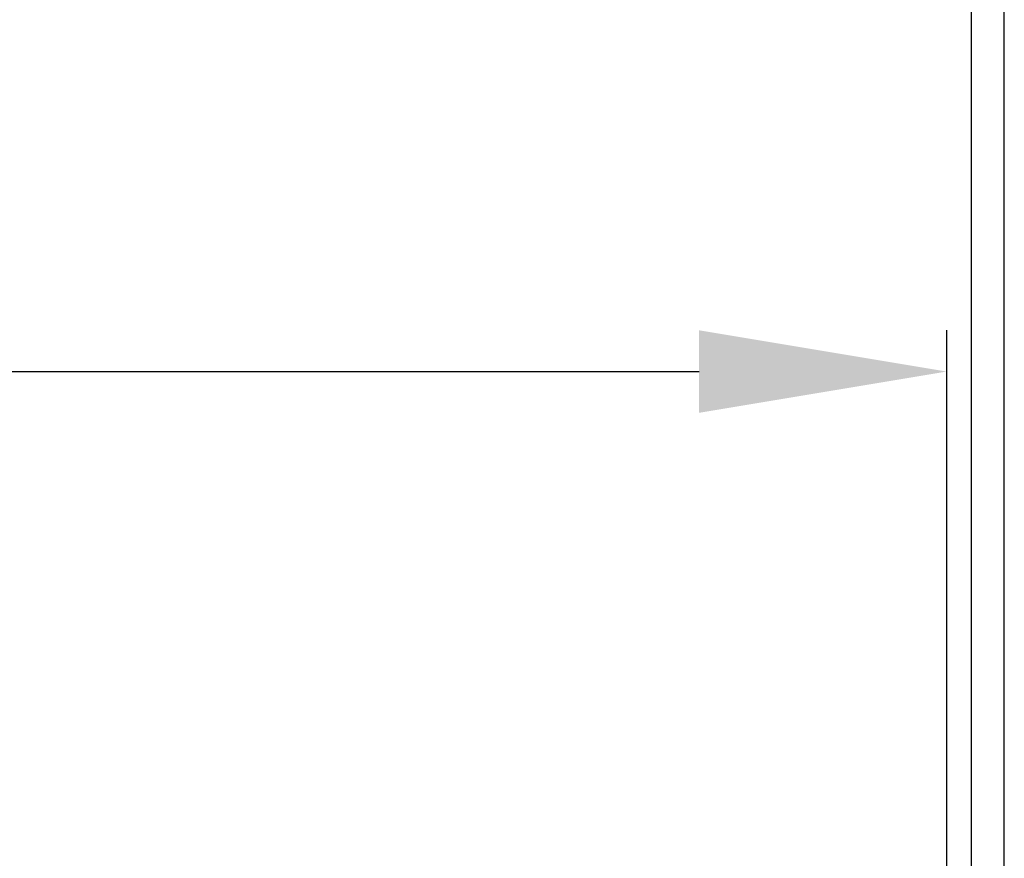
# Model space of a CAD drawing. Header units: millimetres. Extents: x -201 to 202, y 143 to 428.
# Tile 39 of 46: x 36 to 48, y 300 to 310. Entities that reach past the tile are written whole.
import ezdxf

# ---------------------------------------------------------------- set-up
doc = ezdxf.new("R2010")
doc.units = ezdxf.units.MM
doc.header["$LTSCALE"] = 0.25
doc.layers.add('DIMENSION', color=6, linetype='Continuous', lineweight=9)
doc.styles.add('VS Standard', font='msgothic.ttc', dxfattribs={"height": 3})
doc.dimstyles.new('VS Standard x0.2', dxfattribs={"dimtxt": 3, "dimasz": 3, "dimexe": 0.5, "dimexo": 0.8, "dimgap": 0.5, "dimtad": 3, "dimlfac": 5, "dimrnd": 0.0001, "dimzin": 9, "dimdsep": 46, "dimtxsty": 'VS Standard', "dimcen": 0, "dimaunit": 1, "dimadec": 0, "dimazin": 2, "dimtfac": 1, "dimtmove": 0, "dimatfit": 3, "dimfxl": 1, "dimtolj": 1, "dimtzin": 0, "dimarcsym": 0})

# ---------------------------------------------------------------- blocks, each defined once
blk = doc.blocks.new('*D262')
at = {"layer": 'Defpoints', "color": 0}
for p in [(47.12, 305.822), (-72.88, 297.961), (47.12, 297.961)]:
    blk.add_point(p, dxfattribs=at)
at = {"layer": 'DIMENSION', "color": 0, "lineweight": -2}
for p, q in [((-72.88, 298.761), (-72.88, 306.322)), ((47.12, 298.761), (47.12, 306.322)), ((-69.88, 305.822), (44.12, 305.822))]:
    blk.add_line(p, q, dxfattribs=at)
at = {"layer": 'DIMENSION', "color": 0}
for points in [[(-69.88, 306.322), (-69.88, 305.322), (-72.88, 305.822)], [(44.12, 305.322), (44.12, 306.322), (47.12, 305.822)]]:
    blk.add_solid(points, dxfattribs=at)
at = {"layer": 'DIMENSION', "color": 0, "insert": (-12.88, 307.822), "char_height": 3, "attachment_point": 5, "style": 'VS Standard'}
blk.add_mtext('\\A1;600', dxfattribs=at)
blk = doc.blocks.new('*D265')
at = {"layer": 'Defpoints', "color": 0}
for p in [(47.42, 312.478), (-73.18, 297.961), (47.42, 297.961)]:
    blk.add_point(p, dxfattribs=at)
at = {"layer": 'DIMENSION', "color": 0, "lineweight": -2}
for p, q in [((-73.18, 298.761), (-73.18, 312.978)), ((47.42, 298.761), (47.42, 312.978)), ((-70.18, 312.478), (44.42, 312.478))]:
    blk.add_line(p, q, dxfattribs=at)
at = {"layer": 'DIMENSION', "color": 0}
for points in [[(-70.18, 312.978), (-70.18, 311.978), (-73.18, 312.478)], [(44.42, 311.978), (44.42, 312.978), (47.42, 312.478)]]:
    blk.add_solid(points, dxfattribs=at)
at = {"layer": 'DIMENSION', "color": 0, "insert": (-12.88, 314.478), "char_height": 3, "attachment_point": 5, "style": 'VS Standard'}
blk.add_mtext('\\A1;603', dxfattribs=at)
blk = doc.blocks.new('*D266')
at = {"layer": 'Defpoints', "color": 0}
for p in [(47.818, 319.199), (-73.582, 296.068), (47.818, 296.068)]:
    blk.add_point(p, dxfattribs=at)
at = {"layer": 'DIMENSION', "color": 0, "lineweight": -2}
for p, q in [((-73.582, 296.868), (-73.582, 319.699)), ((47.818, 296.868), (47.818, 319.699)), ((-70.582, 319.199), (44.818, 319.199))]:
    blk.add_line(p, q, dxfattribs=at)
at = {"layer": 'DIMENSION', "color": 0}
for points in [[(-70.582, 319.699), (-70.582, 318.699), (-73.582, 319.199)], [(44.818, 318.699), (44.818, 319.699), (47.818, 319.199)]]:
    blk.add_solid(points, dxfattribs=at)
at = {"layer": 'DIMENSION', "color": 0, "insert": (-12.882, 321.45), "char_height": 3, "attachment_point": 5, "style": 'VS Standard'}
blk.add_mtext('\\A1;\\A1;(607)', dxfattribs=at)

msp = doc.modelspace()

# ---------------------------------------------------------------- dimensions: what is measured, and where the dimension line sits
at = {"layer": 'DIMENSION'}
dim = msp.add_linear_dim(base=(47.8184, 319.1987), p1=(-73.5816, 296.0676), p2=(47.8184, 296.0676), text='\\A1;(<>)', dimstyle='VS Standard x0.2', dxfattribs=at)
dim.commit()
dim.dimension.update_dxf_attribs({"geometry": '*D266', "text_midpoint": (-12.8816, 321.4499)})
for base, p1, p2, picture, middle in [((47.4202, 312.4778), (-73.1798, 297.9606), (47.4202, 297.9606), '*D265', (-12.8798, 314.4783)), ((47.1202, 305.8221), (-72.8798, 297.9606), (47.1202, 297.9606), '*D262', (-12.8798, 307.8221))]:
    dim = msp.add_linear_dim(base=base, p1=p1, p2=p2, dimstyle='VS Standard x0.2', dxfattribs=at)
    dim.commit()
    dim.dimension.update_dxf_attribs({"geometry": picture, "text_midpoint": middle})

doc.saveas('drawing.dxf')
